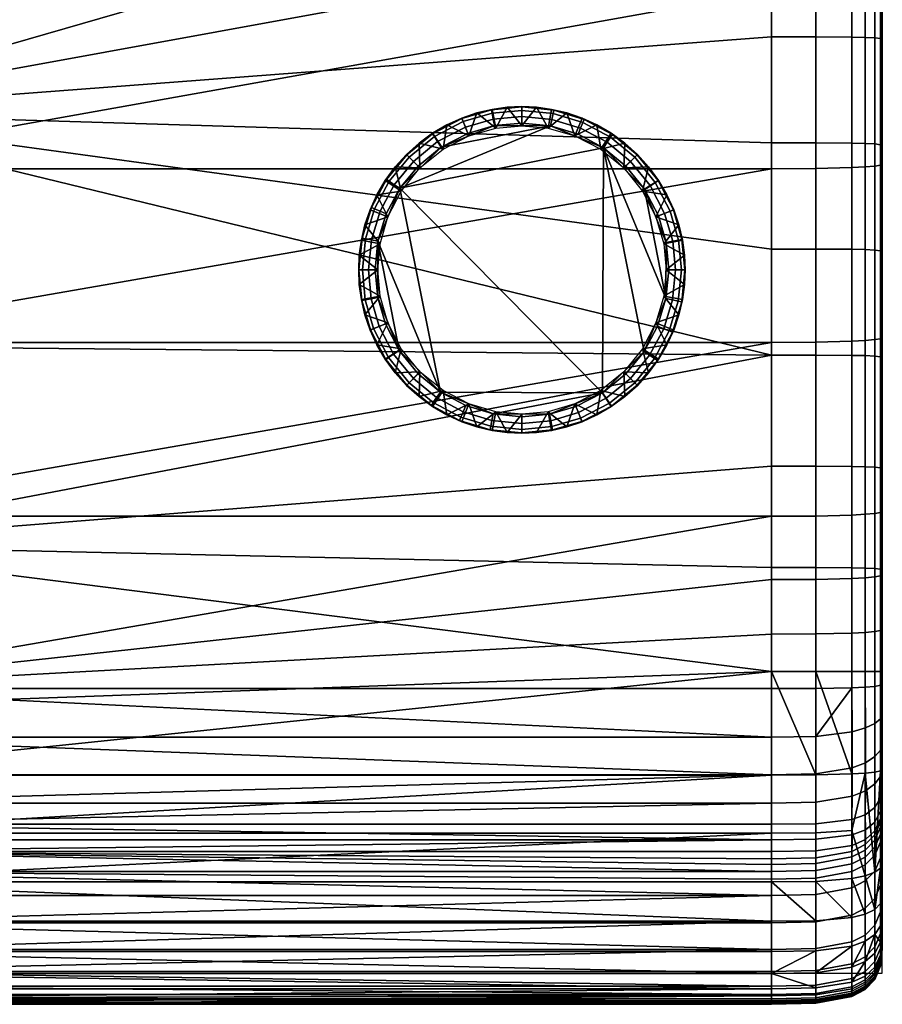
# Model space of a CAD drawing. Header units: millimetres. Extents: x -311 to 305, y -366 to 365.
# Tile 13 of 42: x 149 to 305, y -366 to -188. Entities that reach past the tile are written whole.
import ezdxf

# ---------------------------------------------------------------- set-up
doc = ezdxf.new("R2010")
doc.units = ezdxf.units.MM
doc.header["$MEASUREMENT"] = 0
for name, color, linetype in [('korpus', 251, 'Continuous'), ('nozky', 7, 'Continuous'), ('pudsymbol', 7, 'Continuous'), ('sedak', 60, 'Continuous')]:
    doc.layers.add(name, color=color, linetype=linetype)

msp = doc.modelspace()

# ---------------------------------------------------------------- meshes
at = {"layer": 'korpus'}
mesh = msp.add_polyface(dxfattribs=at)
corners = [(305, -226.88, 124.27), (305, -272.16, 124.27), (305, -272.16, 75.91), (305, -226.88, 75.91), (305, -226.88, 172.62), (305, -272.16, 172.62), (305, -226.88, 220.98), (305, -272.16, 220.98), (305, -226.88, 269.33), (305, -272.16, 269.33), (305, -226.88, 317.69), (305, -272.16, 317.69), (305, -226.88, 366.05), (305, -272.16, 366.05), (305, -181.6, 124.27), (305, -181.6, 75.91), (305, -181.6, 172.62), (305, -181.6, 220.98), (305, -181.6, 269.33), (305, -181.6, 317.69), (305, -181.6, 366.05), (305, -136.32, 124.27), (305, -136.32, 75.91), (305, -182.22, 35), (305, -150.48, 35), (305, -214.26, 35.03), (305, -245.52, 35.21), (305, -249.01, 390.29), (305, -210.77, 388.07), (305, -229.89, 389.17), (305, -191.65, 386.97), (305, -172.53, 385.87), (305, -153.41, 384.77), (305, -136.32, 366.05), (301.92, -182.49, 27.65), (299.52, -182.6, 26.39), (299.52, -150.79, 26.39), (301.92, -150.7, 27.65), (303.64, -182.36, 29.46), (303.64, -150.6, 29.46), (304.67, -182.26, 31.89), (304.67, -150.52, 31.89), (301.92, -214.6, 27.69), (299.52, -214.73, 26.43), (303.64, -214.45, 29.49), (304.67, -214.32, 31.92), (301.92, -245.9, 27.87), (299.52, -246.04, 26.61), (303.64, -245.74, 29.68), (304.67, -245.6, 32.11)]
mesh.append_faces([[corners[k] for k in face] for face in [(0, 1, 2, 3), (4, 5, 1, 0), (6, 7, 5, 4), (8, 9, 7, 6), (10, 11, 9, 8), (12, 13, 11, 10), (14, 0, 3, 15), (16, 4, 0, 14), (17, 6, 4, 16), (18, 8, 6, 17), (19, 10, 8, 18), (20, 12, 10, 19), (21, 14, 15, 22), (23, 24, 15, 15), (25, 3, 26, 26), (25, 23, 3, 3), (15, 3, 23, 23), (2, 26, 3, 3), (24, 22, 15, 15), (12, 27, 13, 13), (20, 28, 12, 12), (27, 12, 29, 29), (29, 12, 28, 28), (28, 20, 30, 30), (30, 20, 31, 31), (32, 31, 20, 20), (33, 32, 20, 20), (34, 35, 36, 37), (38, 34, 37, 39), (40, 38, 39, 41), (42, 43, 35, 34), (44, 42, 34, 38), (45, 44, 38, 40), (46, 47, 43, 42), (48, 46, 42, 44), (49, 48, 44, 45), (40, 41, 24, 23), (49, 45, 25, 26), (45, 40, 23, 25)]])
mesh = msp.add_polyface(dxfattribs=at)
corners = [(105, -308.69, 27.36), (285, -317.47, 28.4), (105, -317.47, 28.4), (285, -308.69, 27.36), (105, -277.6, 25.78), (285, -277.6, 25.78), (105, -246.25, 25.22), (285, -246.25, 25.22), (105, -214.93, 25.03), (285, -214.93, 25.03), (105, -182.78, 25), (285, -182.78, 25), (105, -150.93, 25), (285, -298.87, 26.65), (285, -289.04, 26.17), (293, -182.75, 25.18), (285, -150.93, 25), (292.99, -150.91, 25.18), (299.52, -182.6, 26.39), (299.52, -150.79, 26.39), (293, -214.9, 25.22), (299.52, -214.73, 26.43), (293, -246.22, 25.4), (299.52, -246.04, 26.61), (293, -277.57, 25.96), (299.52, -277.39, 27.17), (292.99, -289.01, 26.35), (299.52, -288.85, 27.56), (292.99, -298.84, 26.83), (299.52, -298.7, 28.04), (293, -308.67, 27.55), (299.52, -308.56, 28.76), (293.03, -317.32, 28.56), (299.56, -316.49, 29.63), (88.56, -308.65, 27.36), (71.97, -317.32, 28.4), (72.11, -308.55, 27.36), (74.07, -182.76, 25), (74.54, -150.93, 25), (73.58, -214.89, 25.03), (73.09, -246.18, 25.22), (72.6, -277.5, 25.78)]
mesh.append_faces([[corners[k] for k in face] for face in [(0, 1, 2, 2), (1, 0, 3, 3), (0, 4, 5, 5), (4, 6, 7, 7), (7, 5, 4, 4), (6, 8, 9, 9), (9, 7, 6, 6), (8, 10, 11, 11), (11, 9, 8, 8), (12, 11, 10, 10), (0, 13, 3, 3), (0, 14, 13, 13), (0, 5, 14, 14), (15, 11, 16, 17), (18, 15, 17, 19), (20, 9, 11, 15), (21, 20, 15, 18), (22, 7, 9, 20), (23, 22, 20, 21), (24, 5, 7, 22), (25, 24, 22, 23), (26, 14, 5, 24), (27, 26, 24, 25), (28, 13, 14, 26), (29, 28, 26, 27), (30, 3, 13, 28), (31, 30, 28, 29), (32, 1, 3, 30), (30, 31, 32, 32), (33, 32, 31, 31), (2, 34, 0, 0), (35, 36, 34, 34), (35, 34, 2, 2), (37, 38, 12, 10), (39, 37, 10, 8), (40, 39, 8, 6), (41, 40, 6, 4), (4, 0, 34, 41), (36, 41, 34, 34)]])
mesh = msp.add_polyface(dxfattribs=at)
corners = [(305, -272.16, 124.27), (305, -317.44, 124.27), (305, -317.44, 75.91), (305, -272.16, 75.91), (305, -272.16, 172.62), (305, -317.44, 172.62), (305, -272.16, 220.98), (305, -317.44, 220.98), (305, -272.16, 269.33), (305, -317.44, 269.33), (305, -272.16, 317.69), (305, -317.44, 317.69), (305, -272.16, 366.05), (305, -317.44, 366.05), (305, -313.41, 37.8), (305, -307.79, 37.33), (305, -245.52, 35.21), (305, -276.82, 35.76), (305, -298.01, 36.61), (305, -288.2, 36.14), (305, -287.26, 392.39), (305, -269.02, 391.45), (305, -249.01, 390.29), (305, -323.34, 392.82), (305, -305.67, 392.99), (301.92, -277.25, 28.42), (299.52, -277.39, 27.17), (299.52, -246.04, 26.61), (301.92, -245.9, 27.87), (303.64, -277.08, 30.23), (303.64, -245.74, 29.68), (304.67, -276.93, 32.66), (304.67, -245.6, 32.11), (301.92, -288.71, 28.81), (299.52, -288.85, 27.56), (303.64, -288.54, 30.61), (304.67, -288.36, 33.04), (301.92, -298.57, 29.29), (299.52, -298.7, 28.04), (303.64, -298.41, 31.09), (304.67, -298.21, 33.52), (301.92, -308.45, 30.01), (299.52, -308.56, 28.76), (303.64, -308.29, 31.82), (304.67, -308.07, 34.24), (301.95, -315.79, 30.77), (299.56, -316.49, 29.63), (303.66, -314.97, 32.45), (304.67, -314.12, 34.77), (304.67, -319.77, 35.71), (303.67, -320.94, 33.53), (305, -318.72, 38.65)]
mesh.append_faces([[corners[k] for k in face] for face in [(0, 1, 2, 3), (4, 5, 1, 0), (6, 7, 5, 4), (8, 9, 7, 6), (10, 11, 9, 8), (12, 13, 11, 10), (14, 15, 2, 2), (16, 3, 17, 17), (3, 2, 18, 18), (19, 3, 18, 18), (17, 3, 19, 19), (15, 18, 2, 2), (13, 12, 20, 20), (20, 12, 21, 21), (12, 22, 21, 21), (23, 13, 24, 24), (20, 24, 13, 13), (25, 26, 27, 28), (29, 25, 28, 30), (31, 29, 30, 32), (33, 34, 26, 25), (35, 33, 25, 29), (36, 35, 29, 31), (37, 38, 34, 33), (39, 37, 33, 35), (40, 39, 35, 36), (41, 42, 38, 37), (43, 41, 37, 39), (44, 43, 39, 40), (45, 46, 42, 41), (47, 45, 41, 43), (48, 47, 43, 44), (49, 50, 47, 48), (36, 31, 17, 19), (31, 32, 16, 17), (44, 40, 18, 15), (40, 36, 19, 18), (49, 48, 14, 51), (48, 44, 15, 14)]])
mesh = msp.add_polyface(dxfattribs=at)
corners = [(305, -328, 46.53), (305, -318.72, 38.65), (305, -329.16, 51.36), (305, -313.41, 37.8), (305, -329.68, 54.62), (305, -317.44, 75.91), (305, -330.58, 59.18), (305, -325.85, 42.45), (305, -323.21, 40.33), (305, -345.85, 164.21), (305, -341.03, 126.48), (305, -317.44, 172.62), (305, -336.12, 93.01), (305, -317.44, 124.27), (305, -333.25, 74.72), (305, -331.86, 66.34), (305, -317.44, 220.98), (305, -349.76, 203.59), (305, -340.33, 390.81), (305, -317.44, 366.05), (305, -323.34, 392.82), (299.57, -322.98, 30.98), (293.04, -324.06, 30.06), (293.03, -317.32, 28.56), (299.56, -316.49, 29.63), (301.96, -322.05, 32), (301.95, -315.79, 30.77), (303.67, -320.94, 33.53), (303.66, -314.97, 32.45), (299.55, -328.08, 33.14), (293.02, -329.18, 32.34), (301.94, -327.1, 34.06), (303.66, -325.89, 35.48), (304.67, -324.54, 37.53), (304.67, -319.77, 35.71), (299.53, -332.29, 36.7), (293, -333.05, 35.7), (301.92, -331.44, 37.67), (303.65, -330.15, 38.96), (304.67, -328.32, 40.57), (301.94, -334.15, 42.43), (299.55, -335.05, 41.44), (303.66, -332.76, 43.67), (304.67, -330.75, 45.08), (304.67, -332.11, 50.35), (303.66, -334.32, 49.28), (304.67, -332.71, 53.93), (303.65, -335.08, 53.31), (304.67, -334.92, 65.79), (304.67, -333.63, 58.6)]
mesh.append_faces([[corners[k] for k in face] for face in [(0, 1, 2, 2), (3, 4, 2, 2), (4, 5, 6, 6), (7, 8, 0, 0), (3, 5, 4, 4), (0, 8, 1, 1), (1, 3, 2, 2), (9, 10, 11, 11), (12, 13, 10, 10), (5, 14, 15, 15), (5, 13, 12, 12), (5, 15, 6, 6), (10, 13, 11, 11), (11, 16, 17, 17), (5, 12, 14, 14), (18, 19, 20, 20), (21, 22, 23, 24), (25, 21, 24, 26), (27, 25, 26, 28), (29, 30, 22, 21), (31, 29, 21, 25), (32, 31, 25, 27), (33, 32, 27, 34), (35, 36, 30, 29), (37, 35, 29, 31), (38, 37, 31, 32), (39, 38, 32, 33), (40, 41, 35, 37), (42, 40, 37, 38), (43, 42, 38, 39), (44, 45, 42, 43), (46, 47, 45, 44), (33, 34, 1, 8), (39, 33, 8, 7), (44, 43, 0, 2), (43, 39, 7, 0), (48, 49, 6, 15), (49, 46, 4, 6), (46, 44, 2, 4)]])
mesh = msp.add_polyface(dxfattribs=at)
corners = [(285, -365.35, 370.6), (105, -365.62, 361.53), (285, -365.62, 361.53), (105, -365.35, 370.6), (105, -365.21, 339.16), (285, -364.09, 380.39), (105, -364.48, 378.37), (105, -364.65, 310.98), (285, -365.2, 338.43), (285, -363.83, 277.95), (285, -364.65, 310.98), (105, -363.83, 277.95), (285, -362.8, 384.91), (105, -362.8, 384.91), (105, -362.34, 241.37), (285, -362.34, 241.37), (285, -360.07, 390.3), (105, -360.07, 390.3), (105, -359.73, 202.52), (285, -359.73, 202.52), (285, -355.75, 162.93), (105, -355.75, 162.93), (105, -350.92, 124.98), (285, -350.92, 124.98), (285, -345.98, 91.29), (105, -345.98, 91.29), (105, -341.65, 64.47), (105, -338.07, 46.34), (285, -341.65, 64.47), (285, -335.95, 40.16), (285, -338.07, 46.34), (105, -335.95, 40.16), (105, -333.16, 35.54), (285, -333.16, 35.54), (105, -329.37, 32.23), (285, -329.37, 32.23), (105, -324.25, 29.94), (285, -324.25, 29.94), (105, -317.47, 28.4), (285, -317.47, 28.4), (285, -364.96, 375.09), (285, -365.41, 349.98), (71.87, -324.1, 29.94), (71.97, -317.32, 28.4), (71.8, -329.22, 32.23)]
mesh.append_faces([[corners[k] for k in face] for face in [(0, 1, 2, 2), (1, 0, 3, 3), (4, 2, 1, 1), (3, 5, 6, 6), (7, 8, 4, 4), (9, 10, 7, 7), (7, 11, 9, 9), (12, 6, 5, 5), (6, 12, 13, 13), (9, 14, 15, 15), (14, 9, 11, 11), (12, 16, 17, 17), (17, 13, 12, 12), (15, 18, 19, 19), (18, 15, 14, 14), (20, 19, 18, 18), (18, 21, 20, 20), (20, 22, 23, 23), (22, 20, 21, 21), (24, 23, 22, 22), (22, 25, 24, 24), (26, 24, 25, 25), (27, 28, 26, 26), (29, 30, 27, 27), (27, 31, 29, 29), (29, 32, 33, 33), (32, 29, 31, 31), (32, 34, 35, 35), (35, 33, 32, 32), (34, 36, 37, 37), (37, 35, 34, 34), (38, 37, 36, 36), (37, 38, 39, 39), (3, 0, 40, 40), (3, 40, 5, 5), (4, 41, 2, 2), (4, 8, 41, 41), (42, 43, 38, 36), (44, 42, 36, 34)]])
mesh = msp.add_polyface(dxfattribs=at)
corners = [(105, -364.65, 310.98), (285, -365, 329.23), (285, -365.2, 338.43), (285, -364.65, 310.98), (105, -338.07, 46.34), (285, -340.41, 57.29), (285, -341.65, 64.47), (285, -339.37, 51.88), (285, -338.07, 46.34), (105, -341.65, 64.47), (285, -343.05, 72.9), (285, -345.98, 91.29), (293.04, -324.06, 30.06), (285, -324.25, 29.94), (285, -317.47, 28.4), (293.03, -317.32, 28.56), (293.02, -329.18, 32.34), (285, -329.37, 32.23), (293, -333.05, 35.7), (285, -333.16, 35.54), (293.02, -335.84, 40.35), (285, -335.95, 40.16), (293.03, -337.93, 46.51), (293, -339.19, 51.96), (292.99, -340.23, 57.33), (292.99, -341.47, 64.51), (299.51, -340.29, 64.76), (299.52, -339.03, 57.56), (292.99, -342.87, 72.94), (299.51, -341.69, 73.2), (293, -345.8, 91.33), (299.52, -344.61, 91.56), (293, -350.74, 125.01), (285, -350.92, 124.98), (292.99, -355.57, 162.96), (285, -355.75, 162.93), (293, -359.55, 202.55), (285, -359.73, 202.52), (292.99, -362.16, 241.39), (285, -362.34, 241.37), (292.99, -363.65, 277.97), (285, -363.83, 277.95), (293, -364.46, 310.99), (292.99, -364.82, 329.24), (292.99, -365.02, 338.43), (299.52, -363.81, 338.47), (299.52, -363.61, 329.29), (285, -365.41, 349.98), (292.99, -365.22, 349.99), (293, -365.43, 361.52), (285, -365.62, 361.53), (292.99, -365.17, 370.59), (285, -365.35, 370.6), (285, -364.96, 375.09), (293, -364.78, 375.03), (293.01, -363.92, 380.29), (285, -364.09, 380.39), (293, -362.65, 384.78), (285, -362.8, 384.91), (285, -360.07, 390.3), (292.99, -359.92, 390.19)]
mesh.append_faces([[corners[k] for k in face] for face in [(0, 1, 2, 2), (0, 3, 1, 1), (4, 5, 6, 6), (4, 7, 5, 5), (4, 8, 7, 7), (9, 10, 11, 11), (9, 6, 10, 10), (12, 13, 14, 15), (16, 17, 13, 12), (18, 19, 17, 16), (20, 21, 19, 18), (22, 8, 21, 20), (23, 7, 8, 22), (24, 5, 7, 23), (25, 6, 5, 24), (26, 25, 24, 27), (28, 10, 6, 25), (29, 28, 25, 26), (30, 11, 10, 28), (31, 30, 28, 29), (32, 33, 11, 30), (34, 35, 33, 32), (36, 37, 35, 34), (38, 39, 37, 36), (40, 41, 39, 38), (42, 3, 41, 40), (43, 1, 3, 42), (44, 2, 1, 43), (45, 44, 43, 46), (2, 44, 47, 47), (48, 47, 44, 44), (49, 50, 47, 48), (51, 52, 50, 49), (52, 51, 53, 53), (54, 53, 51, 51), (55, 56, 53, 54), (57, 58, 56, 55), (58, 57, 59, 59), (60, 59, 57, 57)]])
mesh = msp.add_polyface(dxfattribs=at)
corners = [(305, -355.59, 361.36), (305, -317.44, 366.05), (305, -355.36, 370.18), (305, -355.41, 350.17), (305, -355.23, 338.68), (305, -351.85, 384.59), (305, -353.81, 380.37), (305, -346.01, 389.09), (305, -354.54, 377.13), (305, -349.43, 387.13), (305, -355.12, 373.17), (305, -340.33, 390.81), (299.52, -349.54, 125.21), (293, -350.74, 125.01), (293, -345.8, 91.33), (299.52, -344.61, 91.56), (301.92, -348.3, 125.41), (301.92, -343.37, 91.8), (299.52, -354.37, 163.13), (292.99, -355.57, 162.96), (301.92, -353.13, 163.31), (303.64, -351.34, 163.54), (303.64, -346.51, 125.69), (304.67, -348.93, 163.85), (304.67, -344.1, 126.05), (299.52, -358.34, 202.71), (293, -359.55, 202.55), (301.92, -357.08, 202.86), (303.64, -355.28, 203.06), (304.67, -352.86, 203.31), (301.92, -359.7, 241.66), (299.52, -360.95, 241.53), (303.64, -357.9, 241.83), (304.67, -355.48, 242.02), (304.67, -356.96, 278.46), (303.64, -359.39, 278.32), (304.67, -357.74, 311.31), (303.64, -360.17, 311.22), (304.67, -358.12, 329.46), (303.64, -360.55, 329.39), (304.67, -357.58, 377.82), (303.65, -359.91, 378.53), (303.64, -360.59, 373.98), (304.67, -358.2, 373.57), (304.67, -356.72, 381.46), (303.65, -358.93, 382.48), (303.64, -356.4, 387.75), (301.92, -357.89, 388.78), (301.93, -360.54, 383.35), (304.67, -354.4, 386.36), (305, -345.85, 164.21), (305, -349.76, 203.59), (305, -352.38, 242.22), (305, -353.86, 278.58), (305, -354.64, 311.39), (305, -355.02, 329.53), (304.67, -358.51, 350.12), (304.67, -358.33, 338.6), (304.67, -358.47, 370.29), (304.67, -358.7, 361.35)]
mesh.append_faces([[corners[k] for k in face] for face in [(0, 1, 2, 2), (1, 3, 4, 4), (5, 6, 7, 7), (8, 7, 6, 6), (7, 9, 5, 5), (8, 10, 11, 11), (12, 13, 14, 15), (16, 12, 15, 17), (18, 19, 13, 12), (20, 18, 12, 16), (21, 20, 16, 22), (23, 21, 22, 24), (25, 26, 19, 18), (27, 25, 18, 20), (28, 27, 20, 21), (29, 28, 21, 23), (30, 31, 25, 27), (32, 30, 27, 28), (33, 32, 28, 29), (34, 35, 32, 33), (36, 37, 35, 34), (38, 39, 37, 36), (40, 41, 42, 43), (44, 45, 41, 40), (46, 47, 48, 45), (49, 46, 45, 44), (29, 23, 50, 51), (34, 33, 52, 53), (38, 36, 54, 55), (36, 34, 53, 54), (33, 29, 51, 52), (56, 57, 4, 3), (58, 59, 0, 2), (59, 56, 3, 0), (57, 38, 55, 4), (44, 40, 8, 6), (40, 43, 10, 8), (49, 44, 6, 5), (43, 58, 2, 10)]])
mesh = msp.add_polyface(dxfattribs=at)
corners = [(305, -317.44, 172.62), (305, -349.76, 203.59), (305, -345.85, 164.21), (305, -317.44, 269.33), (305, -353.86, 278.58), (305, -352.38, 242.22), (305, -317.44, 220.98), (305, -317.44, 317.69), (305, -354.64, 311.39), (305, -355.02, 329.53), (305, -355.59, 361.36), (305, -355.41, 350.17), (305, -317.44, 366.05), (305, -355.23, 338.68), (305, -355.36, 370.18), (305, -355.12, 373.17), (305, -340.33, 390.81), (305, -346.01, 389.09), (305, -354.54, 377.13), (299.55, -335.05, 41.44), (293.02, -335.84, 40.35), (293, -333.05, 35.7), (299.53, -332.29, 36.7), (299.56, -336.96, 47.45), (293.03, -337.93, 46.51), (301.95, -335.91, 48.28), (301.94, -334.15, 42.43), (303.66, -334.32, 49.28), (303.66, -332.76, 43.67), (299.53, -338.04, 52.39), (293, -339.19, 51.96), (301.93, -336.83, 52.79), (303.65, -335.08, 53.31), (299.52, -339.03, 57.56), (292.99, -340.23, 57.33), (301.92, -337.8, 57.8), (303.64, -336.02, 58.14), (304.67, -333.63, 58.6), (304.67, -332.71, 53.93), (301.91, -339.07, 65.01), (299.51, -340.29, 64.76), (303.64, -337.3, 65.35), (304.67, -334.92, 65.79), (301.91, -340.47, 73.44), (299.51, -341.69, 73.2), (303.64, -338.7, 73.78), (304.67, -336.31, 74.21), (301.92, -343.37, 91.8), (299.52, -344.61, 91.56), (303.64, -341.59, 92.12), (304.67, -339.19, 92.52), (303.64, -346.51, 125.69), (301.92, -348.3, 125.41), (304.67, -344.1, 126.05), (305, -331.86, 66.34), (305, -333.25, 74.72), (305, -336.12, 93.01), (305, -341.03, 126.48), (304.67, -348.93, 163.85)]
mesh.append_faces([[corners[k] for k in face] for face in [(0, 1, 2, 2), (3, 4, 5, 5), (6, 5, 1, 1), (7, 8, 4, 4), (3, 7, 4, 4), (6, 3, 5, 5), (9, 8, 7, 7), (10, 11, 12, 12), (13, 9, 7, 7), (7, 12, 13, 13), (14, 12, 15, 15), (15, 12, 16, 16), (17, 18, 16, 16), (19, 20, 21, 22), (23, 24, 20, 19), (25, 23, 19, 26), (27, 25, 26, 28), (29, 30, 24, 23), (31, 29, 23, 25), (32, 31, 25, 27), (33, 34, 30, 29), (35, 33, 29, 31), (36, 35, 31, 32), (37, 36, 32, 38), (39, 40, 33, 35), (41, 39, 35, 36), (42, 41, 36, 37), (43, 44, 40, 39), (45, 43, 39, 41), (46, 45, 41, 42), (47, 48, 44, 43), (49, 47, 43, 45), (50, 49, 45, 46), (51, 52, 47, 49), (53, 51, 49, 50), (46, 42, 54, 55), (53, 50, 56, 57), (58, 53, 57, 2), (50, 46, 55, 56)]])
mesh = msp.add_polyface(dxfattribs=at)
corners = [(299.52, -360.95, 241.53), (292.99, -362.16, 241.39), (293, -359.55, 202.55), (299.52, -358.34, 202.71), (299.52, -362.45, 278.09), (292.99, -363.65, 277.97), (301.92, -361.19, 278.2), (301.92, -359.7, 241.66), (303.64, -359.39, 278.32), (303.64, -357.9, 241.83), (299.52, -363.25, 311.07), (293, -364.46, 310.99), (301.92, -361.99, 311.14), (303.64, -360.17, 311.22), (299.52, -363.61, 329.29), (292.99, -364.82, 329.24), (301.92, -362.36, 329.33), (303.64, -360.55, 329.39), (301.91, -362.56, 338.5), (299.52, -363.81, 338.47), (303.64, -360.75, 338.55), (304.67, -358.33, 338.6), (304.67, -358.12, 329.46), (299.52, -364.01, 350.01), (292.99, -365.22, 349.99), (292.99, -365.02, 338.43), (301.92, -362.75, 350.03), (303.64, -360.94, 350.07), (304.67, -358.51, 350.12), (299.53, -364.22, 361.46), (293, -365.43, 361.52), (301.92, -362.95, 361.41), (303.64, -361.13, 361.37), (304.67, -358.7, 361.35), (299.52, -363.96, 370.53), (292.99, -365.17, 370.59), (301.92, -362.7, 370.47), (303.64, -360.89, 370.39), (304.67, -358.47, 370.29), (299.52, -363.6, 374.67), (293, -364.78, 375.03), (301.92, -362.37, 374.36), (303.64, -360.59, 373.98), (304.67, -358.2, 373.57), (299.54, -362.81, 379.7), (293.01, -363.92, 380.29), (301.93, -361.63, 379.18), (303.65, -359.91, 378.53), (299.53, -361.63, 384.03), (293, -362.65, 384.78), (301.93, -360.54, 383.35), (303.65, -358.93, 382.48), (301.92, -357.89, 388.78), (292.99, -359.92, 390.19), (299.52, -358.92, 389.5)]
mesh.append_faces([[corners[k] for k in face] for face in [(0, 1, 2, 3), (4, 5, 1, 0), (6, 4, 0, 7), (8, 6, 7, 9), (10, 11, 5, 4), (12, 10, 4, 6), (13, 12, 6, 8), (14, 15, 11, 10), (16, 14, 10, 12), (17, 16, 12, 13), (18, 19, 14, 16), (20, 18, 16, 17), (21, 20, 17, 22), (23, 24, 25, 19), (26, 23, 19, 18), (27, 26, 18, 20), (28, 27, 20, 21), (29, 30, 24, 23), (31, 29, 23, 26), (32, 31, 26, 27), (33, 32, 27, 28), (34, 35, 30, 29), (36, 34, 29, 31), (37, 36, 31, 32), (38, 37, 32, 33), (39, 40, 35, 34), (41, 39, 34, 36), (42, 41, 36, 37), (43, 42, 37, 38), (44, 45, 40, 39), (46, 44, 39, 41), (47, 46, 41, 42), (48, 49, 45, 44), (50, 48, 44, 46), (51, 50, 46, 47), (52, 48, 50, 50), (53, 49, 48, 54), (48, 52, 54, 54)]])
at = {"layer": 'nozky'}
mesh = msp.add_polyface(dxfattribs=at)
corners = [(240, -207.18, 25), (240, -203.74, 3.47), (237.35, -203.86, 3.47), (235.27, -207.62, 25), (234.64, -204.23, 3.47), (231.9, -204.88, 3.47), (230.43, -209.01, 25), (229.16, -205.81, 3.47), (225.77, -211.42, 25), (226.48, -207.03, 3.47), (223.89, -208.54, 3.47), (221.44, -210.32, 3.47), (221.62, -214.8, 25), (219.18, -212.36, 3.47), (217.14, -214.62, 3.47), (225.46, -211.05), (230.25, -208.56), (235.04, -207.17), (245.17, -207.21), (217.98, -218.47), (240, -206.7), (224.21, -209.14, 1.05), (219.66, -212.84, 1.05), (219.22, -212.4, 2.25), (223.87, -208.62, 2.25), (224.8, -210.05, 0.25), (220.43, -213.61, 0.25), (229.41, -206.44, 1.05), (229.18, -205.86, 2.25), (229.81, -207.45, 0.25), (234.61, -204.93, 1.05), (234.49, -204.32, 2.25), (234.81, -205.99, 0.25), (240, -204.42, 1.05), (240, -203.8, 2.25), (240, -205.5, 0.25), (221.27, -214.46)]
mesh.append_faces([[corners[k] for k in face] for face in [(0, 1, 2, 2), (3, 4, 5, 5), (6, 5, 7, 7), (8, 9, 10, 10), (8, 10, 11, 11), (9, 6, 7, 7), (4, 3, 2, 2), (12, 13, 14, 14), (13, 12, 11, 11), (0, 2, 3, 3), (6, 9, 8, 8), (8, 11, 12, 12), (3, 5, 6, 6), (15, 16, 17, 17), (18, 19, 15, 15), (15, 17, 18, 18), (20, 18, 17, 17), (21, 22, 23, 24), (25, 26, 22, 21), (27, 21, 24, 28), (29, 25, 21, 27), (30, 27, 28, 31), (32, 29, 27, 30), (33, 30, 31, 34), (35, 32, 30, 33), (23, 13, 11, 11), (24, 11, 10, 10), (23, 14, 13, 13), (24, 23, 11, 11), (28, 9, 7, 7), (31, 28, 7, 5), (4, 31, 5, 5), (28, 24, 10, 9), (34, 31, 4, 2), (34, 2, 1, 1), (29, 16, 15, 25), (35, 20, 17, 32), (32, 17, 16, 29), (25, 15, 36, 26)]])
mesh = msp.add_polyface(dxfattribs=at)
corners = [(258.38, -214.8, 25), (262.86, -214.62, 3.47), (260.82, -212.36, 3.47), (254.23, -211.42, 25), (258.56, -210.32, 3.47), (256.11, -208.54, 3.47), (253.52, -207.03, 3.47), (249.57, -209.01, 25), (250.84, -205.81, 3.47), (248.1, -204.88, 3.47), (244.73, -207.62, 25), (245.36, -204.23, 3.47), (240, -207.18, 25), (242.65, -203.86, 3.47), (240, -203.74, 3.47), (217.98, -218.47), (245.17, -207.21), (254.71, -211.17), (250.13, -208.72), (245.61, -204.97, 1.05), (240, -204.42, 1.05), (240, -203.8, 2.25), (245.73, -204.36, 2.25), (245.4, -206.04, 0.25), (240, -205.5, 0.25), (251.01, -206.61, 1.05), (251.25, -206.03, 2.25), (250.59, -207.61, 0.25), (255.98, -209.27, 1.05), (256.33, -208.75, 2.25), (255.38, -210.17, 0.25), (260.34, -212.84, 1.05), (260.78, -212.4, 2.25), (259.57, -213.61, 0.25), (240, -206.7), (258.73, -214.46)]
mesh.append_faces([[corners[k] for k in face] for face in [(0, 1, 2, 2), (3, 4, 5, 5), (3, 5, 6, 6), (4, 0, 2, 2), (7, 8, 9, 9), (10, 9, 11, 11), (12, 13, 14, 14), (13, 10, 11, 11), (8, 7, 6, 6), (0, 4, 3, 3), (3, 6, 7, 7), (10, 13, 12, 12), (7, 9, 10, 10), (15, 16, 17, 17), (16, 18, 17, 17), (19, 20, 21, 22), (23, 24, 20, 19), (25, 19, 22, 26), (27, 23, 19, 25), (28, 25, 26, 29), (30, 27, 25, 28), (31, 28, 29, 32), (33, 30, 28, 31), (21, 14, 13, 13), (22, 13, 11, 11), (26, 22, 9, 8), (6, 26, 8, 8), (5, 29, 6, 6), (22, 11, 9, 9), (2, 32, 4, 4), (13, 22, 21, 21), (2, 1, 32, 32), (5, 4, 29, 29), (23, 16, 34, 24), (16, 23, 27, 18), (6, 29, 26, 26), (30, 17, 18, 27), (32, 29, 4, 4), (33, 35, 17, 30)]])
mesh = msp.add_polyface(dxfattribs=at)
corners = [(218.24, -218.96, 25), (217.14, -214.62, 3.47), (215.36, -217.07, 3.47), (215.83, -223.61, 25), (213.85, -219.66, 3.47), (212.62, -222.35, 3.47), (211.69, -225.08, 3.47), (214.43, -228.45, 25), (211.05, -227.83, 3.47), (210.67, -230.54, 3.47), (214, -233.18, 25), (210.56, -233.18, 3.47), (210.67, -235.83, 3.47), (221.62, -214.8, 25), (214.03, -228.02), (215.53, -223.05), (217.98, -218.47), (225.29, -255.2), (225.46, -211.05), (221.27, -214.46), (254.71, -211.17), (254.54, -255.32), (211.79, -227.57, 1.05), (211.23, -233.18, 1.05), (210.61, -233.18, 2.25), (211.18, -227.45, 2.25), (212.85, -227.78, 0.25), (212.32, -233.18, 0.25), (213.42, -222.18, 1.05), (212.85, -221.94, 2.25), (214.43, -222.59, 0.25), (216.08, -217.2, 1.05), (215.57, -216.86, 2.25), (216.99, -217.81, 0.25), (219.66, -212.84, 1.05), (219.22, -212.4, 2.25), (220.43, -213.61, 0.25), (213.52, -233.18)]
mesh.append_faces([[corners[k] for k in face] for face in [(0, 1, 2, 2), (3, 4, 5, 5), (3, 5, 6, 6), (4, 0, 2, 2), (7, 8, 9, 9), (10, 9, 11, 11), (12, 10, 11, 11), (8, 7, 6, 6), (0, 4, 3, 3), (3, 6, 7, 7), (7, 9, 10, 10), (13, 1, 0, 0), (14, 15, 16, 16), (16, 17, 14, 14), (18, 16, 19, 19), (20, 21, 16, 16), (22, 23, 24, 25), (26, 27, 23, 22), (28, 22, 25, 29), (30, 26, 22, 28), (31, 28, 29, 32), (33, 30, 28, 31), (34, 31, 32, 35), (36, 33, 31, 34), (24, 11, 9, 9), (25, 9, 8, 8), (29, 6, 5, 5), (29, 5, 4, 4), (25, 8, 6, 6), (32, 2, 1, 1), (32, 4, 2, 2), (29, 25, 6, 6), (35, 32, 1, 1), (29, 4, 32, 32), (26, 14, 37, 27), (33, 16, 15, 30), (36, 19, 16, 33), (30, 15, 14, 26), (9, 25, 24, 24)]])
mesh = msp.add_polyface(dxfattribs=at)
corners = [(244.73, -258.75, 25), (242.65, -262.51, 3.47), (245.36, -262.14, 3.47), (248.1, -261.49, 3.47), (249.57, -257.36, 25), (250.84, -260.56, 3.47), (253.52, -259.34, 3.47), (254.23, -254.95, 25), (256.11, -257.83, 3.47), (258.38, -251.57, 25), (258.56, -256.04, 3.47), (260.82, -254, 3.47), (240, -259.18, 25), (240, -262.63, 3.47), (240, -259.67), (234.83, -259.16), (244.96, -259.2), (254.54, -255.32), (262.02, -247.9), (258.73, -251.91), (249.75, -257.81), (254.71, -211.17), (255.79, -257.22, 1.05), (260.34, -253.52, 1.05), (260.78, -253.96, 2.25), (256.13, -257.74, 2.25), (255.2, -256.32, 0.25), (259.57, -252.76, 0.25), (250.59, -259.93, 1.05), (250.82, -260.51, 2.25), (250.19, -258.92, 0.25), (245.39, -261.44, 1.05), (245.51, -262.05, 2.25), (245.19, -260.37, 0.25), (240, -261.95, 1.05), (240, -262.57, 2.25), (240, -260.87, 0.25), (237.35, -262.51, 3.47)]
mesh.append_faces([[corners[k] for k in face] for face in [(0, 1, 2, 2), (0, 2, 3, 3), (4, 5, 6, 6), (7, 6, 8, 8), (5, 4, 3, 3), (9, 10, 11, 11), (10, 7, 8, 8), (0, 3, 4, 4), (4, 6, 7, 7), (7, 10, 9, 9), (12, 13, 1, 0), (14, 15, 16, 16), (17, 18, 19, 19), (17, 20, 16, 16), (17, 16, 15, 15), (21, 18, 17, 17), (22, 23, 24, 25), (26, 27, 23, 22), (28, 22, 25, 29), (30, 26, 22, 28), (31, 28, 29, 32), (33, 30, 28, 31), (34, 31, 32, 35), (36, 33, 31, 34), (25, 8, 6, 6), (25, 6, 29, 29), (5, 29, 6, 6), (3, 29, 5, 5), (10, 25, 24, 24), (10, 8, 25, 25), (32, 3, 2, 2), (35, 32, 2, 1), (13, 35, 1, 1), (37, 35, 13, 13), (29, 3, 32, 32), (30, 20, 17, 26), (33, 16, 20, 30), (26, 17, 19, 27), (36, 14, 16, 33)]])
mesh = msp.add_polyface(dxfattribs=at)
corners = [(258.38, -251.57, 25), (260.82, -254, 3.47), (262.86, -251.74, 3.47), (261.76, -247.41, 25), (264.64, -249.3, 3.47), (266.16, -246.71, 3.47), (264.17, -242.75, 25), (267.38, -244.02, 3.47), (265.57, -237.91, 25), (268.31, -241.29, 3.47), (268.95, -238.54, 3.47), (269.33, -235.83, 3.47), (266, -233.18, 25), (265.97, -238.35), (264.47, -243.32), (262.02, -247.9), (254.71, -211.17), (266.01, -228.22), (266.48, -233.18), (268.21, -238.8, 1.05), (268.76, -233.18, 1.05), (269.39, -233.18, 2.25), (268.82, -238.92, 2.25), (267.15, -238.58, 0.25), (267.68, -233.18, 0.25), (266.58, -244.19, 1.05), (267.15, -244.43, 2.25), (265.58, -243.78, 0.25), (263.92, -249.16, 1.05), (264.43, -249.51, 2.25), (263.02, -248.56, 0.25), (260.34, -253.52, 1.05), (260.78, -253.96, 2.25), (259.57, -252.76, 0.25), (269.44, -233.18, 3.47), (258.56, -256.04, 3.47), (258.73, -251.91)]
mesh.append_faces([[corners[k] for k in face] for face in [(0, 1, 2, 2), (3, 4, 5, 5), (6, 5, 7, 7), (4, 3, 2, 2), (0, 2, 3, 3), (3, 5, 6, 6), (8, 9, 10, 10), (8, 10, 11, 11), (8, 11, 12, 12), (6, 9, 8, 8), (9, 6, 7, 7), (13, 14, 15, 15), (15, 16, 13, 13), (17, 18, 13, 13), (19, 20, 21, 22), (23, 24, 20, 19), (25, 19, 22, 26), (27, 23, 19, 25), (28, 25, 26, 29), (30, 27, 25, 28), (31, 28, 29, 32), (33, 30, 28, 31), (21, 34, 11, 11), (22, 10, 9, 9), (26, 9, 7, 7), (22, 11, 10, 10), (29, 5, 4, 4), (32, 2, 1, 1), (32, 1, 35, 35), (29, 4, 2, 2), (26, 7, 5, 5), (22, 21, 11, 11), (29, 26, 5, 5), (32, 29, 2, 2), (22, 9, 26, 26), (23, 13, 18, 24), (30, 15, 14, 27), (33, 36, 15, 30), (27, 14, 13, 23)]])
mesh = msp.add_polyface(dxfattribs=at)
corners = [(266, -233.18, 25), (269.44, -233.18, 3.47), (269.33, -230.54, 3.47), (265.57, -228.45, 25), (268.95, -227.83, 3.47), (264.17, -223.61, 25), (268.31, -225.08, 3.47), (267.38, -222.35, 3.47), (266.16, -219.66, 3.47), (261.76, -218.96, 25), (264.64, -217.07, 3.47), (262.86, -214.62, 3.47), (258.38, -214.8, 25), (269.33, -235.83, 3.47), (265.97, -238.35), (254.71, -211.17), (262.13, -218.65), (264.62, -223.44), (266.01, -228.22), (258.73, -214.46), (264.04, -217.39, 1.05), (260.34, -212.84, 1.05), (260.78, -212.4, 2.25), (264.56, -217.05, 2.25), (263.14, -217.99, 0.25), (259.57, -213.61, 0.25), (266.75, -222.6, 1.05), (267.32, -222.37, 2.25), (265.74, -222.99, 0.25), (268.25, -227.79, 1.05), (268.87, -227.68, 2.25), (267.19, -228, 0.25), (268.76, -233.18, 1.05), (269.39, -233.18, 2.25), (267.68, -233.18, 0.25), (266.48, -233.18)]
mesh.append_faces([[corners[k] for k in face] for face in [(0, 1, 2, 2), (3, 2, 4, 4), (5, 6, 7, 7), (5, 7, 8, 8), (6, 3, 4, 4), (9, 10, 11, 11), (10, 9, 8, 8), (3, 6, 5, 5), (5, 8, 9, 9), (9, 11, 12, 12), (0, 13, 1, 1), (0, 2, 3, 3), (14, 15, 16, 16), (16, 17, 18, 18), (19, 16, 15, 15), (14, 16, 18, 18), (20, 21, 22, 23), (24, 25, 21, 20), (26, 20, 23, 27), (28, 24, 20, 26), (29, 26, 27, 30), (31, 28, 26, 29), (32, 29, 30, 33), (34, 31, 29, 32), (11, 10, 23, 23), (8, 23, 10, 10), (7, 27, 8, 8), (4, 30, 6, 6), (2, 30, 4, 4), (6, 27, 7, 7), (1, 33, 2, 2), (8, 27, 23, 23), (2, 33, 30, 30), (30, 27, 6, 6), (23, 22, 11, 11), (19, 25, 24, 16), (16, 24, 28, 17), (31, 18, 17, 28), (34, 35, 18, 31)]])
mesh = msp.add_polyface(dxfattribs=at)
corners = [(221.62, -251.57, 25), (219.18, -254, 3.47), (221.44, -256.04, 3.47), (225.77, -254.95, 25), (223.89, -257.83, 3.47), (226.48, -259.34, 3.47), (230.43, -257.36, 25), (229.16, -260.56, 3.47), (235.27, -258.75, 25), (231.9, -261.49, 3.47), (234.64, -262.14, 3.47), (240, -259.18, 25), (237.35, -262.51, 3.47), (240, -262.63, 3.47), (254.54, -255.32), (225.29, -255.2), (217.98, -218.47), (217.87, -247.72), (221.27, -251.91), (234.83, -259.16), (229.87, -257.65), (234.39, -261.39, 1.05), (240, -261.95, 1.05), (240, -262.57, 2.25), (234.27, -262, 2.25), (234.6, -260.33, 0.25), (240, -260.87, 0.25), (228.99, -259.76, 1.05), (228.75, -260.33, 2.25), (229.41, -258.76, 0.25), (224.02, -257.1, 1.05), (223.67, -257.62, 2.25), (224.62, -256.2, 0.25), (219.66, -253.52, 1.05), (219.22, -253.96, 2.25), (220.43, -252.76, 0.25), (240, -259.67)]
mesh.append_faces([[corners[k] for k in face] for face in [(0, 1, 2, 2), (3, 4, 5, 5), (6, 5, 7, 7), (8, 9, 10, 10), (11, 12, 13, 13), (12, 8, 10, 10), (9, 6, 7, 7), (4, 3, 2, 2), (0, 2, 3, 3), (6, 9, 8, 8), (8, 12, 11, 11), (3, 5, 6, 6), (14, 15, 16, 16), (17, 15, 18, 18), (19, 20, 15, 15), (15, 14, 19, 19), (21, 22, 23, 24), (25, 26, 22, 21), (27, 21, 24, 28), (29, 25, 21, 27), (30, 27, 28, 31), (32, 29, 27, 30), (33, 30, 31, 34), (35, 32, 30, 33), (10, 24, 12, 12), (7, 28, 9, 9), (5, 28, 7, 7), (9, 24, 10, 10), (2, 31, 4, 4), (34, 2, 1, 1), (31, 5, 4, 4), (12, 24, 23, 23), (36, 26, 25, 19), (5, 31, 28, 28), (29, 20, 19, 25), (32, 15, 20, 29), (34, 31, 2, 2), (15, 32, 35, 18), (28, 24, 9, 9)]])
mesh = msp.add_polyface(dxfattribs=at)
corners = [(214.43, -237.91, 25), (210.67, -235.83, 3.47), (211.05, -238.54, 3.47), (211.69, -241.29, 3.47), (215.83, -242.75, 25), (212.62, -244.02, 3.47), (213.85, -246.71, 3.47), (218.24, -247.41, 25), (215.36, -249.3, 3.47), (221.62, -251.57, 25), (217.14, -251.74, 3.47), (219.18, -254, 3.47), (214, -233.18, 25), (213.52, -233.18), (214.03, -228.02), (213.99, -238.15), (217.87, -247.72), (215.38, -242.93), (225.29, -255.2), (215.96, -248.98, 1.05), (219.66, -253.52, 1.05), (219.22, -253.96, 2.25), (215.44, -249.32, 2.25), (216.86, -248.38, 0.25), (220.43, -252.76, 0.25), (213.25, -243.77, 1.05), (212.68, -244, 2.25), (214.26, -243.37, 0.25), (211.75, -238.57, 1.05), (211.13, -238.69, 2.25), (212.81, -238.37, 0.25), (211.23, -233.18, 1.05), (210.61, -233.18, 2.25), (212.32, -233.18, 0.25), (210.56, -233.18, 3.47), (221.27, -251.91)]
mesh.append_faces([[corners[k] for k in face] for face in [(0, 1, 2, 2), (0, 2, 3, 3), (4, 5, 6, 6), (7, 6, 8, 8), (9, 10, 11, 11), (10, 7, 8, 8), (5, 4, 3, 3), (12, 1, 0, 0), (0, 3, 4, 4), (7, 10, 9, 9), (4, 6, 7, 7), (13, 14, 15, 15), (16, 17, 15, 15), (16, 15, 14, 14), (18, 16, 14, 14), (19, 20, 21, 22), (23, 24, 20, 19), (25, 19, 22, 26), (27, 23, 19, 25), (28, 25, 26, 29), (30, 27, 25, 28), (31, 28, 29, 32), (33, 30, 28, 31), (11, 10, 21, 21), (10, 8, 22, 22), (6, 22, 8, 8), (5, 26, 6, 6), (2, 29, 3, 3), (1, 29, 2, 2), (3, 26, 5, 5), (34, 32, 1, 1), (10, 22, 21, 21), (3, 29, 26, 26), (1, 32, 29, 29), (26, 22, 6, 6), (35, 24, 23, 16), (27, 17, 16, 23), (30, 15, 17, 27), (15, 30, 33, 13)]])
at = {"layer": 'pudsymbol'}
mesh = msp.add_polyface(dxfattribs=at)
corners = [(-305, -360), (305, -360), (305, 210), (-155, 210), (-305, -360), (-305, 360), (305, 360), (-155, 210), (305, 210)]
mesh.append_faces([[corners[k] for k in face] for face in [(0, 1, 2, 3), (7, 5, 4, 4), (7, 8, 6, 5)]])
at = {"layer": 'sedak'}
mesh = msp.add_polyface(dxfattribs=at)
corners = [(105, -204.8, 397.74), (285, -152.86, 394.75), (105, -159.14, 395.11), (105, -112.92, 392.43), (105, -69.19, 389.82), (285, -114.58, 392.53), (285, -95.44, 391.4), (285, -76.3, 390.25), (285, -133.72, 393.64), (285, -210.28, 398.05), (285, -191.14, 396.95), (285, -172, 395.85), (292.99, -191.14, 396.77), (292.99, -210.28, 397.87), (292.99, -172, 395.67), (299.52, -172.06, 394.46), (299.52, -191.2, 395.56), (301.92, -172.13, 393.2), (301.92, -191.26, 394.3), (303.64, -172.23, 391.39), (303.64, -191.35, 392.49), (304.67, -172.36, 388.97), (304.67, -191.48, 390.07), (292.99, -152.87, 394.57), (299.52, -152.93, 393.36), (301.92, -153, 392.1), (303.64, -153.1, 390.29), (304.67, -153.24, 387.87), (292.99, -133.73, 393.46), (299.52, -133.8, 392.25), (301.92, -133.87, 390.99), (303.64, -133.98, 389.19), (304.67, -134.12, 386.76), (292.99, -114.59, 392.34), (299.52, -114.66, 391.13), (301.92, -114.74, 389.88), (303.64, -114.85, 388.07), (304.67, -114.99, 385.65), (292.99, -95.45, 391.22), (299.52, -95.53, 390.01), (301.92, -95.61, 388.75), (303.64, -95.72, 386.94), (304.67, -95.87, 384.52), (292.99, -76.31, 390.07), (299.52, -76.4, 388.86), (301.92, -76.48, 387.6), (303.64, -76.6, 385.8), (304.67, -76.75, 383.37), (301.92, -57.35, 386.43), (299.52, -57.26, 387.69), (303.64, -57.47, 384.63), (304.67, -57.63, 382.2), (305, -172.53, 385.87), (305, -153.41, 384.77), (305, -134.3, 383.66), (305, -115.18, 382.55), (305, -96.06, 381.42), (305, -76.94, 380.27), (305, -57.83, 379.1), (305, -191.65, 386.97), (75.19, -159.15, 395.03), (74.61, -204.81, 397.66), (75.73, -112.95, 392.36), (76.21, -69.23, 389.76)]
mesh.append_faces([[corners[k] for k in face] for face in [(0, 1, 2, 2), (3, 2, 1, 1), (4, 3, 5, 5), (4, 5, 6, 6), (4, 6, 7, 7), (3, 1, 8, 8), (3, 8, 5, 5), (0, 9, 10, 10), (0, 10, 11, 11), (0, 11, 1, 1), (12, 10, 9, 13), (14, 11, 10, 12), (15, 14, 12, 16), (17, 15, 16, 18), (19, 17, 18, 20), (21, 19, 20, 22), (23, 1, 11, 14), (24, 23, 14, 15), (25, 24, 15, 17), (26, 25, 17, 19), (27, 26, 19, 21), (28, 8, 1, 23), (29, 28, 23, 24), (30, 29, 24, 25), (31, 30, 25, 26), (32, 31, 26, 27), (33, 5, 8, 28), (34, 33, 28, 29), (35, 34, 29, 30), (36, 35, 30, 31), (37, 36, 31, 32), (38, 6, 5, 33), (39, 38, 33, 34), (40, 39, 34, 35), (41, 40, 35, 36), (42, 41, 36, 37), (43, 7, 6, 38), (44, 43, 38, 39), (45, 44, 39, 40), (46, 45, 40, 41), (47, 46, 41, 42), (48, 49, 44, 45), (50, 48, 45, 46), (51, 50, 46, 47), (27, 21, 52, 53), (32, 27, 53, 54), (42, 37, 55, 56), (47, 42, 56, 57), (37, 32, 54, 55), (51, 47, 57, 58), (21, 22, 59, 52), (60, 61, 0, 2), (62, 60, 2, 3), (63, 62, 3, 4)]])
mesh = msp.add_polyface(dxfattribs=at)
corners = [(105, -356.09, 394.61), (285, -350.64, 397.93), (105, -350.64, 397.93), (285, -356.09, 394.61), (105, -343.54, 400.33), (285, -343.54, 400.33), (285, -334.75, 401.91), (105, -334.75, 401.91), (285, -324.29, 402.78), (105, -324.29, 402.78), (285, -305.62, 403), (105, -312.14, 403.05), (105, -282.84, 402.19), (285, -286.84, 402.38), (285, -248.56, 400.28), (105, -246.89, 400.18), (105, -204.8, 397.74), (285, -360.07, 390.3), (105, -360.07, 390.3), (285, -229.42, 399.16), (285, -210.28, 398.05), (285, -268.59, 401.44), (292.99, -350.55, 397.77), (293, -355.96, 394.48), (293, -343.45, 400.16), (299.52, -349.98, 396.71), (299.52, -355.12, 393.6), (299.53, -342.92, 399.04), (301.92, -349.39, 395.6), (293, -334.68, 401.74), (293, -324.26, 402.6), (299.53, -334.29, 400.56), (299.52, -324.08, 401.4), (301.92, -323.93, 400.14), (292.99, -305.61, 402.81), (299.52, -305.6, 401.6), (292.99, -286.85, 402.2), (299.52, -286.9, 400.99), (292.99, -268.59, 401.26), (299.52, -268.62, 400.05), (292.99, -248.56, 400.1), (299.52, -248.6, 398.88), (292.99, -229.42, 398.98), (299.52, -229.46, 397.77), (292.99, -210.28, 397.87), (299.52, -210.33, 396.66), (299.52, -191.2, 395.56), (292.99, -191.14, 396.77), (292.99, -359.92, 390.19), (299.52, -358.92, 389.5), (301.92, -354.26, 392.67), (71.78, -359.92, 390.21), (72.18, -343.41, 400.24)]
mesh.append_faces([[corners[k] for k in face] for face in [(0, 1, 2, 2), (1, 0, 3, 3), (4, 2, 1, 1), (1, 5, 4, 4), (4, 6, 7, 7), (6, 4, 5, 5), (7, 8, 9, 9), (8, 7, 6, 6), (9, 10, 11, 11), (10, 9, 8, 8), (12, 11, 10, 10), (10, 13, 12, 12), (12, 14, 15, 15), (16, 15, 14, 14), (17, 3, 0, 0), (0, 18, 17, 17), (16, 14, 19, 19), (16, 19, 20, 20), (12, 13, 21, 21), (12, 21, 14, 14), (22, 1, 3, 23), (22, 5, 1, 1), (5, 22, 24, 24), (25, 22, 23, 26), (25, 24, 22, 22), (24, 25, 27, 27), (28, 27, 25, 25), (29, 6, 5, 24), (30, 8, 6, 29), (31, 29, 24, 27), (32, 30, 29, 31), (31, 33, 32, 32), (30, 10, 8, 8), (10, 30, 34, 34), (32, 34, 30, 30), (34, 32, 35, 35), (36, 13, 10, 34), (37, 36, 34, 35), (38, 21, 13, 36), (39, 38, 36, 37), (40, 14, 21, 38), (41, 40, 38, 39), (42, 19, 14, 40), (43, 42, 40, 41), (44, 20, 19, 42), (45, 44, 42, 43), (46, 47, 44, 45), (23, 3, 17, 17), (48, 23, 17, 17), (49, 26, 48, 48), (26, 23, 48, 48), (49, 50, 26, 26), (0, 51, 18, 18), (52, 2, 4, 4)]])
mesh = msp.add_polyface(dxfattribs=at)
corners = [(301.92, -349.39, 395.6), (299.52, -349.98, 396.71), (299.52, -355.12, 393.6), (301.92, -354.26, 392.67), (299.53, -342.92, 399.04), (301.92, -342.43, 397.86), (303.64, -348.55, 394), (303.64, -353.05, 391.33), (303.65, -341.81, 396.15), (304.67, -341.09, 393.82), (304.67, -347.42, 391.85), (304.67, -351.45, 389.5), (299.53, -334.29, 400.56), (301.92, -323.93, 400.14), (303.64, -323.74, 398.34), (304.67, -323.54, 395.92), (301.92, -305.6, 400.34), (299.52, -305.6, 401.6), (299.52, -324.08, 401.4), (303.64, -305.61, 398.53), (304.67, -305.63, 396.1), (301.92, -286.95, 399.73), (299.52, -286.9, 400.99), (303.64, -287.02, 397.92), (304.67, -287.13, 395.49), (301.92, -268.67, 398.79), (299.52, -268.62, 400.05), (303.64, -268.74, 396.98), (304.67, -268.85, 394.55), (301.92, -248.64, 397.63), (299.52, -248.6, 398.88), (303.64, -248.72, 395.82), (304.67, -248.84, 393.39), (301.92, -229.52, 396.51), (299.52, -229.46, 397.77), (303.64, -229.6, 394.7), (304.67, -229.72, 392.27), (301.92, -210.39, 395.4), (299.52, -210.33, 396.66), (303.64, -210.47, 393.59), (304.67, -210.6, 391.17), (301.92, -191.26, 394.3), (299.52, -191.2, 395.56), (303.64, -191.35, 392.49), (304.67, -191.48, 390.07), (299.52, -358.92, 389.5), (301.92, -357.89, 388.78), (303.64, -356.4, 387.75), (304.67, -354.4, 386.36), (305, -351.85, 384.59), (305, -349.43, 387.13), (305, -346.01, 389.09), (305, -340.33, 390.81), (305, -323.34, 392.82), (305, -305.67, 392.99), (305, -287.26, 392.39), (305, -269.02, 391.45), (305, -249.01, 390.29), (305, -229.89, 389.17), (305, -210.77, 388.07), (305, -191.65, 386.97)]
mesh.append_faces([[corners[k] for k in face] for face in [(0, 1, 2, 3), (4, 0, 5, 5), (6, 0, 3, 7), (6, 5, 0, 0), (5, 6, 8, 8), (9, 6, 10, 10), (8, 6, 9, 9), (10, 6, 7, 11), (5, 12, 4, 4), (5, 13, 12, 12), (8, 13, 5, 5), (13, 8, 14, 14), (15, 8, 9, 9), (14, 8, 15, 15), (16, 17, 18, 13), (19, 16, 13, 14), (20, 19, 14, 15), (21, 22, 17, 16), (23, 21, 16, 19), (24, 23, 19, 20), (25, 26, 22, 21), (27, 25, 21, 23), (28, 27, 23, 24), (29, 30, 26, 25), (31, 29, 25, 27), (32, 31, 27, 28), (33, 34, 30, 29), (35, 33, 29, 31), (36, 35, 31, 32), (37, 38, 34, 33), (39, 37, 33, 35), (40, 39, 35, 36), (41, 42, 38, 37), (43, 41, 37, 39), (44, 43, 39, 40), (45, 46, 3, 3), (47, 7, 46, 46), (48, 7, 47, 47), (46, 7, 3, 3), (11, 7, 48, 48), (49, 11, 48, 48), (50, 11, 49, 49), (50, 51, 10, 11), (52, 9, 10, 10), (10, 51, 52, 52), (53, 9, 52, 52), (53, 15, 9, 9), (24, 20, 54, 55), (28, 24, 55, 56), (36, 32, 57, 58), (59, 60, 44, 40), (40, 36, 58, 59), (32, 28, 56, 57), (20, 15, 53, 54)]])

doc.saveas('drawing.dxf')
